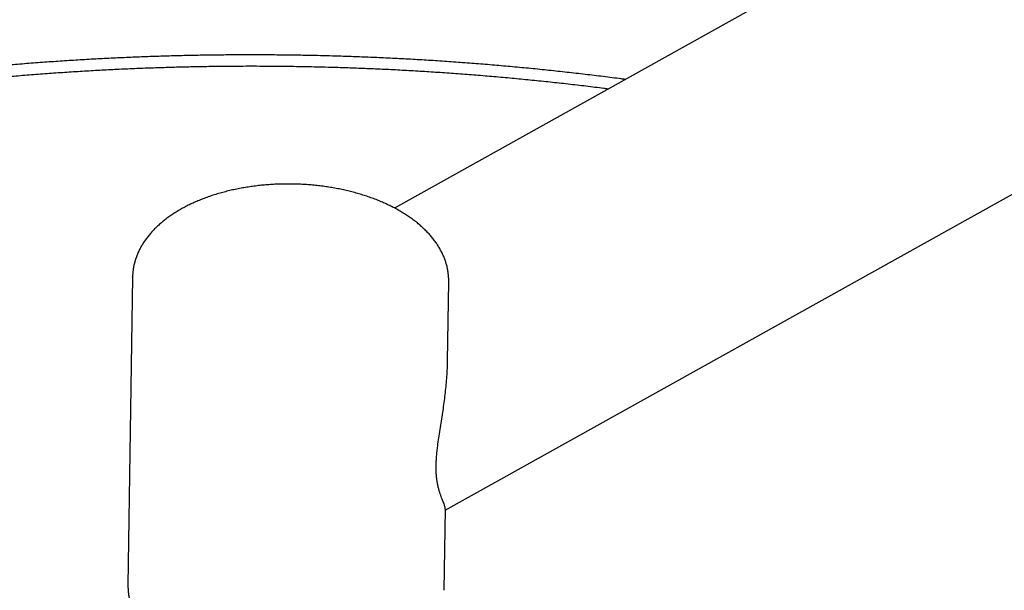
# Model space of a CAD drawing. Header units: millimetres. Extents: x 8 to 1918, y 12 to 2737.
# Tile 15 of 117: x 1380 to 1455, y 1136 to 1179. Entities that reach past the tile are written whole.
import ezdxf

# ---------------------------------------------------------------- set-up
doc = ezdxf.new("R2010")
doc.units = ezdxf.units.MM

msp = doc.modelspace()

# ---------------------------------------------------------------- linework, layer by layer
at = {"color": 7, "linetype": 'Continuous', "lineweight": 30}
for p, q in [((1635.957, 1291.501), (1408.51, 1164.783)), ((1412.361, 1141.86), (1646.615, 1272.37)), ((1388.624, 1159.549), (1388.273, 1136.161)), ((1388.624, 1159.549), (1388.624, 1159.557)), ((1412.531, 1153.204), (1412.621, 1159.19)), ((1412.271, 1135.801), (1412.363, 1141.952)), ((1388.274, 1136.175), (1388.273, 1136.161)), ((1412.27, 1135.793), (1412.271, 1135.801))]:
    msp.add_line(p, q, dxfattribs=at)
for points, knots in [([(1400.877, 1176.378), (1400.381, 1176.385), (1399.68, 1176.394), (1398.639, 1176.401), (1397.742, 1176.404), (1396.67, 1176.402), (1395.542, 1176.394), (1394.357, 1176.38), (1393.132, 1176.359), (1391.876, 1176.329), (1390.596, 1176.292), (1389.297, 1176.247), (1387.982, 1176.193), (1386.655, 1176.13), (1385.317, 1176.059), (1383.971, 1175.978), (1382.619, 1175.889), (1381.261, 1175.791), (1379.899, 1175.684), (1378.533, 1175.567), (1377.165, 1175.442), (1375.796, 1175.307), (1374.425, 1175.163), (1373.054, 1175.01), (1371.683, 1174.848), (1370.313, 1174.677), (1368.944, 1174.496), (1367.576, 1174.306), (1366.21, 1174.107), (1364.846, 1173.899), (1363.485, 1173.682), (1362.127, 1173.455), (1360.772, 1173.219), (1359.421, 1172.974), (1358.073, 1172.721), (1356.73, 1172.457), (1355.391, 1172.185), (1354.057, 1171.904), (1352.728, 1171.614), (1351.404, 1171.315), (1350.085, 1171.007), (1348.772, 1170.69), (1347.466, 1170.364), (1346.165, 1170.03), (1344.87, 1169.686), (1343.583, 1169.334), (1342.302, 1168.973), (1341.028, 1168.604), (1339.761, 1168.226), (1338.502, 1167.839), (1337.25, 1167.444), (1336.006, 1167.04), (1334.771, 1166.628), (1333.543, 1166.207), (1332.324, 1165.778), (1331.114, 1165.341), (1329.912, 1164.896), (1328.719, 1164.443), (1327.536, 1163.981), (1326.362, 1163.511), (1325.197, 1163.034), (1324.042, 1162.548), (1322.897, 1162.055), (1321.762, 1161.554), (1320.637, 1161.045), (1319.523, 1160.528), (1318.419, 1160.004), (1317.326, 1159.472), (1316.244, 1158.933), (1315.172, 1158.386), (1314.112, 1157.832), (1313.063, 1157.271), (1312.026, 1156.703), (1311, 1156.127), (1309.986, 1155.544), (1308.984, 1154.955), (1307.994, 1154.358), (1307.016, 1153.755), (1306.051, 1153.145), (1305.098, 1152.528), (1304.157, 1151.905), (1303.229, 1151.275), (1302.315, 1150.639), (1301.413, 1149.996), (1300.524, 1149.347), (1299.649, 1148.692), (1298.787, 1148.031), (1297.939, 1147.363), (1297.104, 1146.69), (1296.283, 1146.011), (1295.476, 1145.326), (1294.682, 1144.635), (1293.903, 1143.939), (1293.139, 1143.237), (1292.388, 1142.53), (1291.652, 1141.818), (1290.931, 1141.1), (1290.224, 1140.377), (1289.532, 1139.649), (1288.855, 1138.916), (1288.193, 1138.179), (1287.546, 1137.436), (1286.914, 1136.689), (1286.297, 1135.937), (1285.696, 1135.18), (1285.11, 1134.42), (1284.54, 1133.654), (1283.985, 1132.885), (1283.446, 1132.112), (1282.923, 1131.334), (1282.416, 1130.553), (1281.924, 1129.768), (1281.449, 1128.979), (1280.99, 1128.187), (1280.547, 1127.391), (1280.121, 1126.591), (1279.71, 1125.789), (1279.316, 1124.983), (1278.939, 1124.174), (1278.578, 1123.362), (1278.234, 1122.547), (1277.906, 1121.73), (1277.595, 1120.909), (1277.301, 1120.087), (1277.024, 1119.261), (1276.763, 1118.434), (1276.52, 1117.604), (1276.293, 1116.771), (1276.084, 1115.937), (1275.892, 1115.101), (1275.716, 1114.263), (1275.558, 1113.423), (1275.417, 1112.582), (1275.294, 1111.739), (1275.188, 1110.894), (1275.099, 1110.048), (1275.028, 1109.201), (1274.979, 1108.472), (1274.962, 1108.026), (1274.955, 1107.862)], [0, 0, 0, 0, 0.00769, 0.01086, 0.016117, 0.021587, 0.027463, 0.033602, 0.039948, 0.046453, 0.053086, 0.059821, 0.066642, 0.073533, 0.080484, 0.087486, 0.094532, 0.101617, 0.108735, 0.115883, 0.123058, 0.130256, 0.137475, 0.144713, 0.151969, 0.15924, 0.166526, 0.173824, 0.181135, 0.188457, 0.195789, 0.203131, 0.210482, 0.21784, 0.225207, 0.23258, 0.23996, 0.247346, 0.254739, 0.262136, 0.269539, 0.276946, 0.284358, 0.291775, 0.299195, 0.30662, 0.314048, 0.321479, 0.328914, 0.336352, 0.343793, 0.351236, 0.358682, 0.366131, 0.373583, 0.381036, 0.388492, 0.39595, 0.40341, 0.410872, 0.418336, 0.425802, 0.433269, 0.440738, 0.448209, 0.455681, 0.463155, 0.47063, 0.478106, 0.485584, 0.493063, 0.500543, 0.508024, 0.515507, 0.52299, 0.530475, 0.537961, 0.545447, 0.552935, 0.560423, 0.567912, 0.575403, 0.582893, 0.590385, 0.597878, 0.605371, 0.612864, 0.620359, 0.627854, 0.635349, 0.642845, 0.650342, 0.657839, 0.665336, 0.672834, 0.680332, 0.687831, 0.695329, 0.702828, 0.710328, 0.717827, 0.725327, 0.732827, 0.740326, 0.747826, 0.755327, 0.762827, 0.770327, 0.777827, 0.785327, 0.792828, 0.800328, 0.807828, 0.815329, 0.822829, 0.83033, 0.837831, 0.845332, 0.852834, 0.860336, 0.867839, 0.875342, 0.882846, 0.890351, 0.897857, 0.905365, 0.912874, 0.920384, 0.927897, 0.935411, 0.942928, 0.950448, 0.95797, 0.965496, 0.973025, 0.980557, 0.988094, 0.995635, 1, 1, 1, 1]), ([(1426.021, 1174.54), (1425.92, 1174.553), (1425.363, 1174.629), (1424.347, 1174.757), (1422.976, 1174.923), (1421.602, 1175.08), (1420.226, 1175.229), (1418.848, 1175.368), (1417.469, 1175.499), (1416.089, 1175.621), (1414.709, 1175.734), (1413.329, 1175.838), (1411.951, 1175.933), (1410.577, 1176.019), (1409.209, 1176.096), (1407.852, 1176.164), (1406.518, 1176.222), (1405.242, 1176.271), (1404.106, 1176.307), (1403.113, 1176.334), (1402.067, 1176.358), (1401.326, 1176.371), (1400.877, 1176.378)], [0, 0, 0, 0, 0.012323, 0.067494, 0.122643, 0.177769, 0.232867, 0.287929, 0.34295, 0.397916, 0.452814, 0.50762, 0.562301, 0.616803, 0.671034, 0.724827, 0.777834, 0.829197, 0.876069, 0.912364, 0.946826, 1, 1, 1, 1]), ([(1400.864, 1175.511), (1400.371, 1175.517), (1399.675, 1175.526), (1398.643, 1175.533), (1397.755, 1175.536), (1396.694, 1175.534), (1395.578, 1175.526), (1394.406, 1175.511), (1393.194, 1175.49), (1391.952, 1175.461), (1390.686, 1175.423), (1389.401, 1175.378), (1388.1, 1175.324), (1386.787, 1175.261), (1385.465, 1175.189), (1384.134, 1175.109), (1382.796, 1175.02), (1381.454, 1174.922), (1380.107, 1174.815), (1378.757, 1174.699), (1377.405, 1174.573), (1376.051, 1174.439), (1374.696, 1174.295), (1373.341, 1174.143), (1371.986, 1173.981), (1370.632, 1173.81), (1369.279, 1173.63), (1367.927, 1173.44), (1366.578, 1173.242), (1365.23, 1173.034), (1363.886, 1172.817), (1362.544, 1172.591), (1361.206, 1172.356), (1359.872, 1172.112), (1358.541, 1171.859), (1357.215, 1171.597), (1355.894, 1171.326), (1354.577, 1171.046), (1353.265, 1170.757), (1351.958, 1170.459), (1350.657, 1170.152), (1349.362, 1169.836), (1348.073, 1169.512), (1346.791, 1169.178), (1345.514, 1168.837), (1344.245, 1168.486), (1342.982, 1168.127), (1341.727, 1167.759), (1340.479, 1167.383), (1339.238, 1166.998), (1338.005, 1166.605), (1336.78, 1166.203), (1335.564, 1165.793), (1334.356, 1165.375), (1333.156, 1164.948), (1331.965, 1164.514), (1330.783, 1164.071), (1329.61, 1163.62), (1328.447, 1163.161), (1327.293, 1162.695), (1326.148, 1162.22), (1325.014, 1161.738), (1323.889, 1161.248), (1322.775, 1160.75), (1321.67, 1160.245), (1320.577, 1159.732), (1319.494, 1159.212), (1318.422, 1158.684), (1317.361, 1158.149), (1316.311, 1157.607), (1315.272, 1157.057), (1314.245, 1156.501), (1313.229, 1155.937), (1312.225, 1155.367), (1311.233, 1154.789), (1310.254, 1154.205), (1309.286, 1153.614), (1308.33, 1153.016), (1307.387, 1152.412), (1306.457, 1151.802), (1305.539, 1151.185), (1304.634, 1150.561), (1303.743, 1149.932), (1302.864, 1149.296), (1301.998, 1148.654), (1301.146, 1148.006), (1300.308, 1147.352), (1299.483, 1146.693), (1298.671, 1146.027), (1297.874, 1145.356), (1297.09, 1144.68), (1296.321, 1143.998), (1295.565, 1143.311), (1294.824, 1142.618), (1294.098, 1141.92), (1293.386, 1141.217), (1292.688, 1140.509), (1292.005, 1139.796), (1291.337, 1139.078), (1290.684, 1138.355), (1290.046, 1137.628), (1289.423, 1136.896), (1288.815, 1136.159), (1288.223, 1135.419), (1287.645, 1134.674), (1287.084, 1133.924), (1286.537, 1133.171), (1286.007, 1132.413), (1285.492, 1131.652), (1284.992, 1130.887), (1284.509, 1130.118), (1284.042, 1129.345), (1283.59, 1128.569), (1283.155, 1127.789), (1282.736, 1127.006), (1282.333, 1126.22), (1281.946, 1125.43), (1281.576, 1124.638), (1281.222, 1123.842), (1280.885, 1123.044), (1280.564, 1122.243), (1280.26, 1121.439), (1279.973, 1120.632), (1279.702, 1119.823), (1279.448, 1119.012), (1279.211, 1118.198), (1278.991, 1117.382), (1278.788, 1116.564), (1278.602, 1115.744), (1278.433, 1114.922), (1278.282, 1114.099), (1278.147, 1113.273), (1278.03, 1112.447), (1277.93, 1111.618), (1277.849, 1110.788), (1277.801, 1110.232), (1277.785, 1109.952), (1277.785, 1109.949)], [0, 0, 0, 0, 0.0078725, 0.011105, 0.0164679, 0.0220457, 0.0280366, 0.0342954, 0.0407634, 0.0473941, 0.0541541, 0.061019, 0.0679701, 0.0749932, 0.0820771, 0.089213, 0.0963937, 0.1036135, 0.1108674, 0.1181515, 0.1254624, 0.1327973, 0.1401536, 0.1475293, 0.1549224, 0.1623315, 0.1697551, 0.177192, 0.184641, 0.1921012, 0.1995717, 0.2070517, 0.2145406, 0.2220376, 0.2295422, 0.237054, 0.2445723, 0.2520968, 0.2596271, 0.2671627, 0.2747034, 0.2822489, 0.2897989, 0.297353, 0.3049111, 0.3124729, 0.3200383, 0.3276069, 0.3351787, 0.3427535, 0.3503311, 0.3579113, 0.3654941, 0.3730792, 0.3806667, 0.3882562, 0.3958479, 0.4034414, 0.4110369, 0.4186341, 0.426233, 0.4338335, 0.4414356, 0.4490391, 0.4566441, 0.4642504, 0.471858, 0.4794668, 0.4870769, 0.4946881, 0.5023004, 0.5099139, 0.5175283, 0.5251438, 0.5327603, 0.5403778, 0.5479962, 0.5556156, 0.5632358, 0.570857, 0.578479, 0.5861019, 0.5937257, 0.6013504, 0.6089759, 0.6166023, 0.6242295, 0.6318576, 0.6394866, 0.6471165, 0.6547473, 0.662379, 0.6700117, 0.6776453, 0.68528, 0.6929156, 0.7005523, 0.70819, 0.7158289, 0.7234689, 0.7311101, 0.7387526, 0.7463963, 0.7540413, 0.7616878, 0.7693357, 0.7769851, 0.7846361, 0.7922888, 0.7999431, 0.8075993, 0.8152574, 0.8229175, 0.8305796, 0.8382439, 0.8459105, 0.8535795, 0.861251, 0.8689251, 0.876602, 0.8842817, 0.8919645, 0.8996504, 0.9073396, 0.9150322, 0.9227285, 0.9304285, 0.9381324, 0.9458404, 0.9535526, 0.9612693, 0.9689904, 0.9767163, 0.9844471, 0.9921829, 0.9999239, 1, 1, 1, 1]), ([(1424.718, 1173.813), (1424.61, 1173.828), (1424.051, 1173.901), (1423.039, 1174.024), (1421.681, 1174.183), (1420.321, 1174.333), (1418.959, 1174.474), (1417.596, 1174.606), (1416.231, 1174.73), (1414.866, 1174.844), (1413.502, 1174.95), (1412.139, 1175.047), (1410.778, 1175.134), (1409.423, 1175.213), (1408.078, 1175.283), (1406.752, 1175.343), (1405.47, 1175.393), (1404.304, 1175.433), (1403.29, 1175.461), (1402.169, 1175.489), (1401.376, 1175.502), (1400.864, 1175.511)], [0, 0, 0, 0, 0.01378, 0.071305, 0.128806, 0.186279, 0.243719, 0.301116, 0.358462, 0.415739, 0.472929, 0.529997, 0.586895, 0.643539, 0.699778, 0.755312, 0.80943, 0.859988, 0.900992, 0.936091, 1, 1, 1, 1]), ([(1412.619, 1159.185), (1412.62, 1159.223), (1412.624, 1159.355), (1412.612, 1159.581), (1412.584, 1159.863), (1412.538, 1160.144), (1412.474, 1160.423), (1412.393, 1160.701), (1412.295, 1160.976), (1412.179, 1161.25), (1412.046, 1161.521), (1411.896, 1161.789), (1411.728, 1162.053), (1411.544, 1162.313), (1411.343, 1162.569), (1411.125, 1162.821), (1410.891, 1163.066), (1410.642, 1163.307), (1410.377, 1163.541), (1410.098, 1163.768), (1409.804, 1163.988), (1409.496, 1164.201), (1409.176, 1164.406), (1408.843, 1164.603), (1408.498, 1164.792), (1408.141, 1164.973), (1407.774, 1165.145), (1407.397, 1165.308), (1407.01, 1165.462), (1406.614, 1165.607), (1406.209, 1165.743), (1405.797, 1165.869), (1405.378, 1165.985), (1404.952, 1166.092), (1404.519, 1166.189), (1404.082, 1166.277), (1403.639, 1166.354), (1403.193, 1166.421), (1402.742, 1166.479), (1402.289, 1166.526), (1401.834, 1166.562), (1401.377, 1166.589), (1400.918, 1166.605), (1400.46, 1166.611), (1400.001, 1166.607), (1399.544, 1166.592), (1399.088, 1166.567), (1398.634, 1166.532), (1398.183, 1166.486), (1397.735, 1166.43), (1397.292, 1166.365), (1396.853, 1166.289), (1396.419, 1166.203), (1395.991, 1166.107), (1395.569, 1166.001), (1395.155, 1165.886), (1394.748, 1165.76), (1394.35, 1165.626), (1393.96, 1165.482), (1393.579, 1165.328), (1393.209, 1165.166), (1392.849, 1164.994), (1392.5, 1164.814), (1392.162, 1164.625), (1391.837, 1164.427), (1391.524, 1164.221), (1391.225, 1164.007), (1390.94, 1163.785), (1390.669, 1163.556), (1390.413, 1163.319), (1390.173, 1163.076), (1389.949, 1162.827), (1389.741, 1162.572), (1389.55, 1162.311), (1389.377, 1162.046), (1389.221, 1161.777), (1389.083, 1161.504), (1388.964, 1161.229), (1388.862, 1160.951), (1388.778, 1160.671), (1388.712, 1160.389), (1388.664, 1160.107), (1388.633, 1159.83), (1388.627, 1159.647), (1388.624, 1159.558)], [0, 0, 0, 0, 0.0046311, 0.0161779, 0.0277258, 0.0392917, 0.0508924, 0.0625433, 0.0742576, 0.0860462, 0.0979167, 0.1098735, 0.1219179, 0.1340479, 0.1462584, 0.1585423, 0.1708907, 0.1832938, 0.1957413, 0.2082235, 0.2207311, 0.2332562, 0.2457917, 0.2583318, 0.2708707, 0.2834051, 0.2959326, 0.3084515, 0.3209607, 0.3334597, 0.3459483, 0.3584266, 0.370895, 0.3833539, 0.3958041, 0.4082463, 0.4206813, 0.43311, 0.4455334, 0.4579523, 0.4703677, 0.4827806, 0.495192, 0.5076028, 0.520014, 0.5324264, 0.5448408, 0.5572583, 0.5696799, 0.5821066, 0.5945394, 0.6069792, 0.6194269, 0.6318836, 0.6443501, 0.6568271, 0.6693154, 0.6818155, 0.6943279, 0.7068526, 0.7193896, 0.7319381, 0.7444972, 0.7570651, 0.7696393, 0.782216, 0.7947893, 0.8073531, 0.8198999, 0.8324211, 0.8449069, 0.8573466, 0.8697292, 0.8820441, 0.8942818, 0.9064346, 0.9184972, 0.9304679, 0.9423481, 0.9541429, 0.965861, 0.9775139, 0.9891158, 1, 1, 1, 1]), ([(1412.361, 1141.954), (1412.361, 1141.964), (1412.363, 1141.994), (1412.351, 1142.061), (1412.326, 1142.155), (1412.289, 1142.265), (1412.241, 1142.393), (1412.184, 1142.539), (1412.118, 1142.705), (1412.047, 1142.893), (1411.975, 1143.097), (1411.906, 1143.314), (1411.842, 1143.542), (1411.783, 1143.798), (1411.734, 1144.066), (1411.698, 1144.343), (1411.673, 1144.624), (1411.66, 1144.931), (1411.66, 1145.259), (1411.674, 1145.605), (1411.699, 1145.966), (1411.736, 1146.344), (1411.792, 1146.805), (1411.869, 1147.353), (1411.966, 1147.988), (1412.068, 1148.633), (1412.166, 1149.267), (1412.255, 1149.886), (1412.334, 1150.489), (1412.403, 1151.094), (1412.459, 1151.702), (1412.501, 1152.311), (1412.525, 1152.813), (1412.528, 1153.108), (1412.529, 1153.201)], [0, 0, 0, 0, 0.015635, 0.04906, 0.082528, 0.116336, 0.150143, 0.184139, 0.218134, 0.252523, 0.286987, 0.316268, 0.345728, 0.375296, 0.405114, 0.429256, 0.453696, 0.478307, 0.503279, 0.527429, 0.551941, 0.576627, 0.601641, 0.640353, 0.679627, 0.719122, 0.759019, 0.795812, 0.832678, 0.869745, 0.906871, 0.944689, 0.982568, 1, 1, 1, 1]), ([(1388.274, 1136.168), (1388.274, 1136.155), (1388.269, 1136.051), (1388.278, 1135.856), (1388.301, 1135.585), (1388.343, 1135.314), (1388.402, 1135.045), (1388.479, 1134.777), (1388.573, 1134.51), (1388.685, 1134.246), (1388.813, 1133.984), (1388.959, 1133.725), (1389.122, 1133.469), (1389.301, 1133.217), (1389.497, 1132.969), (1389.709, 1132.725), (1389.937, 1132.487), (1390.18, 1132.254), (1390.439, 1132.026), (1390.712, 1131.805), (1390.999, 1131.59), (1391.3, 1131.382), (1391.598, 1131.191), (1391.799, 1131.072), (1391.891, 1131.018)], [0, 0, 0, 0, 0.006819, 0.05328, 0.099738, 0.146235, 0.192817, 0.239522, 0.286385, 0.333428, 0.380666, 0.428105, 0.47574, 0.523561, 0.57155, 0.619688, 0.667951, 0.716316, 0.764762, 0.813268, 0.861816, 0.910392, 0.958982, 1, 1, 1, 1])]:
    msp.add_open_spline(points, degree=3, knots=knots, dxfattribs=at)

doc.saveas('drawing.dxf')
